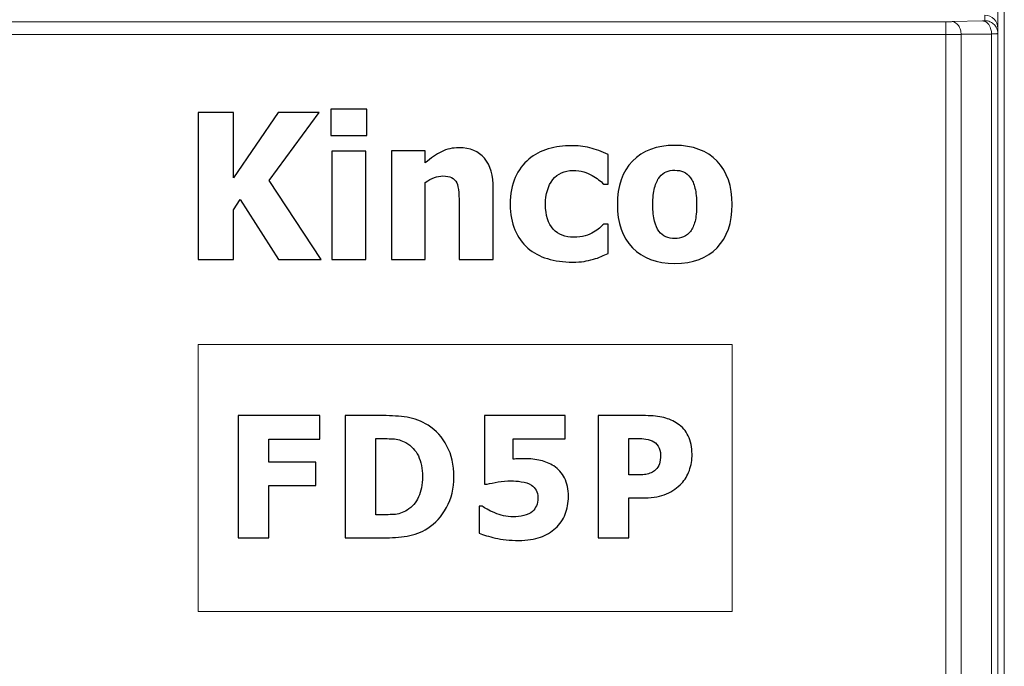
# Model space of a CAD drawing. Header units: millimetres. Extents: x -371 to 373, y -280 to 256.
# Tile 49 of 103: x -270 to -247, y 136 to 151. Entities that reach past the tile are written whole.
import ezdxf

# ---------------------------------------------------------------- set-up
doc = ezdxf.new("R2010")
doc.units = ezdxf.units.MM
doc.header["$MEASUREMENT"] = 0
doc.layers.add('layer 1', color=7, linetype='Continuous')

msp = doc.modelspace()

# ---------------------------------------------------------------- linework, layer by layer
at = {"layer": 'layer 1', "lineweight": 9}
for points in [[(-247.5582, 19.7265), (-247.5582, 19.7265), (-247.5582, 188.7259), (-247.5582, 188.7259)], [(-247.4082, 19.5762), (-247.4082, 19.5762), (-247.4082, 188.8762), (-247.4082, 188.8762)], [(-247.8582, 151.4443), (-247.8582, 151.4443), (-247.8582, 151.3186), (-247.8582, 151.3186)], [(-248.7653, 151.2948), (-248.7653, 151.2948), (-288.2594, 151.2948), (-288.2594, 151.2948)], [(-248.7653, 151.2948), (-248.7653, 151.2948), (-248.7653, 19.906), (-248.7653, 19.906)], [(-248.6239, 151.2964), (-248.6239, 151.2964), (-247.9168, 151.3149), (-247.9168, 151.3149)], [(-247.7371, 151.1685), (-247.7294, 151.1504), (-247.7231, 151.1317), (-247.7182, 151.1126)], [(-247.6308, 151.2142), (-247.6515, 151.2386), (-247.677, 151.2594), (-247.7047, 151.2755)], [(-247.5973, 151.1651), (-247.6068, 151.1825), (-247.618, 151.199), (-247.6308, 151.2142)], [(-288.5593, 150.9949), (-288.5593, 150.9949), (-248.7653, 150.9949), (-248.7653, 150.9949)], [(-248.4118, 151.0058), (-248.4118, 151.0058), (-247.7046, 151.0058), (-247.7046, 151.0058)], [(-248.4118, 20.3934), (-248.4118, 20.3934), (-248.4118, 151.0058), (-248.4118, 151.0058)], [(-247.7182, 151.1126), (-247.7099, 151.0808), (-247.7051, 151.0478), (-247.7046, 151.015)], [(-247.6254, 151.0161), (-247.6254, 151.0161), (-247.7046, 151.015), (-247.7046, 151.015)], [(-247.7046, 151.0058), (-247.7046, 151.0058), (-247.7046, 20.3934), (-247.7046, 20.3934)]]:
    msp.add_open_spline(points, degree=3, dxfattribs=at)
for points, knots in [([(-247.5582, 151.1442), (-247.5582, 151.2238), (-247.5898, 151.3001), (-247.6461, 151.3564), (-247.6461, 151.3564), (-247.7023, 151.4127), (-247.7786, 151.4443), (-247.8582, 151.4443)], [0, 0, 0, 0, 0.3333333, 0.3333333, 0.3333333, 0.3333333, 1, 1, 1, 1]), ([(-248.6239, 151.2964), (-248.634, 151.2961), (-248.6441, 151.2959), (-248.6542, 151.2957), (-248.6542, 151.2957), (-248.6912, 151.2951), (-248.7283, 151.2948), (-248.7653, 151.2948)], [0, 0, 0, 0, 0.3333333, 0.3333333, 0.3333333, 0.3333333, 1, 1, 1, 1]), ([(-248.6239, 151.2964), (-248.566, 151.2949), (-248.5104, 151.2548), (-248.4753, 151.2066), (-248.4753, 151.2066), (-248.4529, 151.1759), (-248.4388, 151.1418), (-248.4287, 151.1064), (-248.4287, 151.1064), (-248.4185, 151.0707), (-248.4122, 151.0335), (-248.4118, 150.9965)], [0, 0, 0, 0, 0.25, 0.25, 0.25, 0.25, 0.5, 0.5, 0.5, 0.5, 1, 1, 1, 1]), ([(-247.8582, 151.3186), (-247.8582, 151.3173), (-247.8602, 151.3175), (-247.862, 151.3176), (-247.862, 151.3176), (-247.8672, 151.3178), (-247.8701, 151.3171), (-247.8734, 151.3166), (-247.8734, 151.3166), (-247.8789, 151.3158), (-247.8855, 151.3158), (-247.8919, 151.3157), (-247.8919, 151.3157), (-247.9005, 151.3155), (-247.9085, 151.3151), (-247.9168, 151.3149)], [0, 0, 0, 0, 0.2, 0.2, 0.2, 0.2, 0.4, 0.4, 0.4, 0.4, 0.6, 0.6, 0.6, 0.6, 1, 1, 1, 1]), ([(-247.9168, 151.3149), (-247.8808, 151.3139), (-247.8454, 151.2982), (-247.8164, 151.2756), (-247.8164, 151.2756), (-247.7805, 151.2477), (-247.7545, 151.2094), (-247.7371, 151.1685)], [0, 0, 0, 0, 0.3333333, 0.3333333, 0.3333333, 0.3333333, 1, 1, 1, 1]), ([(-247.7047, 151.2755), (-247.7168, 151.2825), (-247.7293, 151.2888), (-247.7423, 151.2942), (-247.7423, 151.2942), (-247.7788, 151.3095), (-247.8187, 151.3186), (-247.8582, 151.3186)], [0, 0, 0, 0, 0.3333333, 0.3333333, 0.3333333, 0.3333333, 1, 1, 1, 1]), ([(-247.5582, 151.0187), (-247.5582, 151.0307), (-247.5591, 151.0428), (-247.5607, 151.0547), (-247.5607, 151.0547), (-247.5659, 151.0933), (-247.5787, 151.1311), (-247.5973, 151.1651)], [0, 0, 0, 0, 0.3333333, 0.3333333, 0.3333333, 0.3333333, 1, 1, 1, 1]), ([(-248.4118, 150.9965), (-248.4371, 150.9962), (-248.4624, 150.996), (-248.4878, 150.9958), (-248.4878, 150.9958), (-248.5803, 150.9952), (-248.6728, 150.9949), (-248.7653, 150.9949)], [0, 0, 0, 0, 0.3333333, 0.3333333, 0.3333333, 0.3333333, 1, 1, 1, 1]), ([(-247.5582, 151.0187), (-247.5582, 151.0172), (-247.5605, 151.0177), (-247.5626, 151.018), (-247.5626, 151.018), (-247.5685, 151.0188), (-247.5717, 151.0179), (-247.5755, 151.0173), (-247.5755, 151.0173), (-247.5816, 151.0164), (-247.5893, 151.0167), (-247.5965, 151.0167), (-247.5965, 151.0167), (-247.6065, 151.0167), (-247.6157, 151.0162), (-247.6254, 151.0161)], [0, 0, 0, 0, 0.2, 0.2, 0.2, 0.2, 0.4, 0.4, 0.4, 0.4, 0.6, 0.6, 0.6, 0.6, 1, 1, 1, 1])]:
    msp.add_open_spline(points, degree=3, knots=knots, dxfattribs=at)
at = {"layer": 'layer 1', "color": 242}
for points, knots in [([(-263.2956, 145.7677), (-263.2956, 145.7677), (-264.2867, 145.7677), (-264.2867, 145.7677), (-264.2867, 145.7677), (-264.2867, 145.7677), (-265.1768, 147.157), (-265.1768, 147.157), (-265.1768, 147.157), (-265.1768, 147.157), (-265.3378, 146.9227), (-265.3378, 146.9227), (-265.3378, 146.9227), (-265.3378, 146.9227), (-265.3378, 145.7677), (-265.3378, 145.7677), (-265.3378, 145.7677), (-265.3378, 145.7677), (-266.1582, 145.7677), (-266.1582, 145.7677), (-266.1582, 145.7677), (-266.1582, 145.7677), (-266.1582, 149.1857), (-266.1582, 149.1857), (-266.1582, 149.1857), (-266.1582, 149.1857), (-265.3378, 149.1857), (-265.3378, 149.1857), (-265.3378, 149.1857), (-265.3378, 149.1857), (-265.3378, 147.6656), (-265.3378, 147.6656), (-265.3378, 147.6656), (-265.3378, 147.6656), (-264.2935, 149.1857), (-264.2935, 149.1857), (-264.2935, 149.1857), (-264.2935, 149.1857), (-263.3435, 149.1857), (-263.3435, 149.1857), (-263.3435, 149.1857), (-263.3435, 149.1857), (-264.5083, 147.5997), (-264.5083, 147.5997), (-264.5083, 147.5997), (-264.5083, 147.5997), (-263.2956, 145.7677), (-263.2956, 145.7677)], [0, 0, 0, 0, 0.0769231, 0.0769231, 0.0769231, 0.0769231, 0.1538462, 0.1538462, 0.1538462, 0.1538462, 0.2307692, 0.2307692, 0.2307692, 0.2307692, 0.3076923, 0.3076923, 0.3076923, 0.3076923, 0.3846154, 0.3846154, 0.3846154, 0.3846154, 0.4615385, 0.4615385, 0.4615385, 0.4615385, 0.5384615, 0.5384615, 0.5384615, 0.5384615, 0.6153846, 0.6153846, 0.6153846, 0.6153846, 0.6923077, 0.6923077, 0.6923077, 0.6923077, 0.7692308, 0.7692308, 0.7692308, 0.7692308, 0.8461538, 0.8461538, 0.8461538, 0.8461538, 1, 1, 1, 1]), ([(-262.2374, 148.6473), (-262.2374, 148.6473), (-263.0694, 148.6473), (-263.0694, 148.6473), (-263.0694, 148.6473), (-263.0694, 148.6473), (-263.0694, 149.2613), (-263.0694, 149.2613), (-263.0694, 149.2613), (-263.0694, 149.2613), (-262.2374, 149.2613), (-262.2374, 149.2613), (-262.2374, 149.2613), (-262.2374, 149.2613), (-262.2374, 148.6473), (-262.2374, 148.6473)], [0, 0, 0, 0, 0.2, 0.2, 0.2, 0.2, 0.4, 0.4, 0.4, 0.4, 0.6, 0.6, 0.6, 0.6, 1, 1, 1, 1]), ([(-257.4517, 145.7042), (-257.664, 145.7042), (-257.8582, 145.7308), (-258.0338, 145.7846), (-258.0338, 145.7846), (-258.2102, 145.8377), (-258.3623, 145.9196), (-258.4926, 146.0312), (-258.4926, 146.0312), (-258.6206, 146.1428), (-258.7205, 146.2824), (-258.7915, 146.451), (-258.7915, 146.451), (-258.8633, 146.6188), (-258.8992, 146.8177), (-258.8992, 147.0464), (-258.8992, 147.0464), (-258.8992, 147.2914), (-258.8602, 147.5005), (-258.7829, 147.673), (-258.7829, 147.673), (-258.7049, 147.8446), (-258.5995, 147.9866), (-258.4669, 148.0982), (-258.4669, 148.0982), (-258.3389, 148.2043), (-258.1883, 148.2832), (-258.0159, 148.3347), (-258.0159, 148.3347), (-257.8426, 148.3854), (-257.6624, 148.4111), (-257.4751, 148.4111), (-257.4751, 148.4111), (-257.3331, 148.4111), (-257.1919, 148.3947), (-257.0499, 148.362), (-257.0499, 148.362), (-256.9078, 148.3292), (-256.7658, 148.2769), (-256.6223, 148.2051), (-256.6223, 148.2051), (-256.6223, 148.2051), (-256.6223, 147.5192), (-256.6223, 147.5192), (-256.6223, 147.5192), (-256.6223, 147.5192), (-256.7253, 147.5192), (-256.7253, 147.5192), (-256.7253, 147.5192), (-256.7572, 147.5497), (-256.7963, 147.5832), (-256.8431, 147.6199), (-256.8431, 147.6199), (-256.8891, 147.6566), (-256.9398, 147.6901), (-256.9945, 147.7206), (-256.9945, 147.7206), (-257.053, 147.7525), (-257.1185, 147.7798), (-257.1911, 147.8017), (-257.1911, 147.8017), (-257.2644, 147.8243), (-257.3464, 147.8353), (-257.4361, 147.8353), (-257.4361, 147.8353), (-257.6406, 147.8353), (-257.7982, 147.7642), (-257.9105, 147.6215), (-257.9105, 147.6215), (-258.0221, 147.4787), (-258.0783, 147.2875), (-258.0783, 147.0464), (-258.0783, 147.0464), (-258.0783, 146.7889), (-258.0182, 146.5961), (-257.8988, 146.4697), (-257.8988, 146.4697), (-257.7794, 146.3433), (-257.6203, 146.2801), (-257.4221, 146.2801), (-257.4221, 146.2801), (-257.3214, 146.2801), (-257.2332, 146.2918), (-257.1568, 146.3145), (-257.1568, 146.3145), (-257.0811, 146.3371), (-257.0155, 146.3652), (-256.9609, 146.3972), (-256.9609, 146.3972), (-256.9071, 146.4291), (-256.8618, 146.4619), (-256.8236, 146.4963), (-256.8236, 146.4963), (-256.7853, 146.5306), (-256.7526, 146.5618), (-256.7253, 146.5891), (-256.7253, 146.5891), (-256.7253, 146.5891), (-256.6223, 146.5891), (-256.6223, 146.5891), (-256.6223, 146.5891), (-256.6223, 146.5891), (-256.6223, 145.9032), (-256.6223, 145.9032), (-256.6223, 145.9032), (-256.6683, 145.8837), (-256.7206, 145.8603), (-256.7814, 145.8346), (-256.7814, 145.8346), (-256.8415, 145.8088), (-256.9024, 145.787), (-256.9648, 145.7706), (-256.9648, 145.7706), (-257.0428, 145.7495), (-257.1154, 145.7331), (-257.1833, 145.7214), (-257.1833, 145.7214), (-257.2512, 145.7097), (-257.3409, 145.7042), (-257.4517, 145.7042)], [0, 0, 0, 0, 0.0322581, 0.0322581, 0.0322581, 0.0322581, 0.0645161, 0.0645161, 0.0645161, 0.0645161, 0.0967742, 0.0967742, 0.0967742, 0.0967742, 0.1290323, 0.1290323, 0.1290323, 0.1290323, 0.1612903, 0.1612903, 0.1612903, 0.1612903, 0.1935484, 0.1935484, 0.1935484, 0.1935484, 0.2258065, 0.2258065, 0.2258065, 0.2258065, 0.2580645, 0.2580645, 0.2580645, 0.2580645, 0.2903226, 0.2903226, 0.2903226, 0.2903226, 0.3225806, 0.3225806, 0.3225806, 0.3225806, 0.3548387, 0.3548387, 0.3548387, 0.3548387, 0.3870968, 0.3870968, 0.3870968, 0.3870968, 0.4193548, 0.4193548, 0.4193548, 0.4193548, 0.4516129, 0.4516129, 0.4516129, 0.4516129, 0.483871, 0.483871, 0.483871, 0.483871, 0.516129, 0.516129, 0.516129, 0.516129, 0.5483871, 0.5483871, 0.5483871, 0.5483871, 0.5806452, 0.5806452, 0.5806452, 0.5806452, 0.6129032, 0.6129032, 0.6129032, 0.6129032, 0.6451613, 0.6451613, 0.6451613, 0.6451613, 0.6774194, 0.6774194, 0.6774194, 0.6774194, 0.7096774, 0.7096774, 0.7096774, 0.7096774, 0.7419355, 0.7419355, 0.7419355, 0.7419355, 0.7741935, 0.7741935, 0.7741935, 0.7741935, 0.8064516, 0.8064516, 0.8064516, 0.8064516, 0.8387097, 0.8387097, 0.8387097, 0.8387097, 0.8709677, 0.8709677, 0.8709677, 0.8709677, 0.9032258, 0.9032258, 0.9032258, 0.9032258, 0.9354839, 0.9354839, 0.9354839, 0.9354839, 1, 1, 1, 1]), ([(-253.7382, 147.0439), (-253.7382, 146.6181), (-253.8545, 146.2835), (-254.087, 146.0384), (-254.087, 146.0384), (-254.3195, 145.7941), (-254.6479, 145.6716), (-255.0728, 145.6716), (-255.0728, 145.6716), (-255.4955, 145.6716), (-255.823, 145.7941), (-256.0571, 146.0384), (-256.0571, 146.0384), (-256.2912, 146.2835), (-256.4082, 146.6181), (-256.4082, 147.0439), (-256.4082, 147.0439), (-256.4082, 147.4736), (-256.2912, 147.8098), (-256.0571, 148.0533), (-256.0571, 148.0533), (-255.823, 148.296), (-255.4955, 148.4178), (-255.0728, 148.4178), (-255.0728, 148.4178), (-254.6495, 148.4178), (-254.3211, 148.2952), (-254.0878, 148.0509), (-254.0878, 148.0509), (-253.8545, 147.8058), (-253.7382, 147.4704), (-253.7382, 147.0439)], [0, 0, 0, 0, 0.1111111, 0.1111111, 0.1111111, 0.1111111, 0.2222222, 0.2222222, 0.2222222, 0.2222222, 0.3333333, 0.3333333, 0.3333333, 0.3333333, 0.4444444, 0.4444444, 0.4444444, 0.4444444, 0.5555556, 0.5555556, 0.5555556, 0.5555556, 0.6666667, 0.6666667, 0.6666667, 0.6666667, 0.7777778, 0.7777778, 0.7777778, 0.7777778, 1, 1, 1, 1]), ([(-262.2604, 145.7621), (-262.2604, 145.7621), (-263.0471, 145.7621), (-263.0471, 145.7621), (-263.0471, 145.7621), (-263.0471, 145.7621), (-263.0471, 148.2873), (-263.0471, 148.2873), (-263.0471, 148.2873), (-263.0471, 148.2873), (-262.2604, 148.2873), (-262.2604, 148.2873), (-262.2604, 148.2873), (-262.2604, 148.2873), (-262.2604, 145.7621), (-262.2604, 145.7621)], [0, 0, 0, 0, 0.2, 0.2, 0.2, 0.2, 0.4, 0.4, 0.4, 0.4, 0.6, 0.6, 0.6, 0.6, 1, 1, 1, 1]), ([(-259.2925, 145.7621), (-259.2925, 145.7621), (-260.0857, 145.7621), (-260.0857, 145.7621), (-260.0857, 145.7621), (-260.0857, 145.7621), (-260.0857, 147.0176), (-260.0857, 147.0176), (-260.0857, 147.0176), (-260.0857, 147.1192), (-260.0896, 147.2215), (-260.098, 147.323), (-260.098, 147.323), (-260.1065, 147.4238), (-260.1219, 147.4992), (-260.1442, 147.5469), (-260.1442, 147.5469), (-260.1711, 147.6039), (-260.2104, 147.6446), (-260.2619, 147.67), (-260.2619, 147.67), (-260.3127, 147.6946), (-260.3812, 147.707), (-260.4666, 147.707), (-260.4666, 147.707), (-260.5312, 147.707), (-260.5966, 147.6946), (-260.6627, 147.6708), (-260.6627, 147.6708), (-260.7289, 147.6469), (-260.7997, 147.6085), (-260.8751, 147.5562), (-260.8751, 147.5562), (-260.8751, 147.5562), (-260.8751, 145.7621), (-260.8751, 145.7621), (-260.8751, 145.7621), (-260.8751, 145.7621), (-261.6636, 145.7621), (-261.6636, 145.7621), (-261.6636, 145.7621), (-261.6636, 145.7621), (-261.6636, 148.2932), (-261.6636, 148.2932), (-261.6636, 148.2932), (-261.6636, 148.2932), (-260.8751, 148.2932), (-260.8751, 148.2932), (-260.8751, 148.2932), (-260.8751, 148.2932), (-260.8751, 148.0139), (-260.8751, 148.0139), (-260.8751, 148.0139), (-260.7458, 148.1232), (-260.6197, 148.2093), (-260.4973, 148.2709), (-260.4973, 148.2709), (-260.375, 148.3324), (-260.2396, 148.3632), (-260.0903, 148.3632), (-260.0903, 148.3632), (-259.8319, 148.3632), (-259.6341, 148.2816), (-259.498, 148.1186), (-259.498, 148.1186), (-259.361, 147.9554), (-259.2925, 147.7193), (-259.2925, 147.41), (-259.2925, 147.41), (-259.2925, 147.41), (-259.2925, 145.7621), (-259.2925, 145.7621)], [0, 0, 0, 0, 0.0526316, 0.0526316, 0.0526316, 0.0526316, 0.1052632, 0.1052632, 0.1052632, 0.1052632, 0.1578947, 0.1578947, 0.1578947, 0.1578947, 0.2105263, 0.2105263, 0.2105263, 0.2105263, 0.2631579, 0.2631579, 0.2631579, 0.2631579, 0.3157895, 0.3157895, 0.3157895, 0.3157895, 0.3684211, 0.3684211, 0.3684211, 0.3684211, 0.4210526, 0.4210526, 0.4210526, 0.4210526, 0.4736842, 0.4736842, 0.4736842, 0.4736842, 0.5263158, 0.5263158, 0.5263158, 0.5263158, 0.5789474, 0.5789474, 0.5789474, 0.5789474, 0.6315789, 0.6315789, 0.6315789, 0.6315789, 0.6842105, 0.6842105, 0.6842105, 0.6842105, 0.7368421, 0.7368421, 0.7368421, 0.7368421, 0.7894737, 0.7894737, 0.7894737, 0.7894737, 0.8421053, 0.8421053, 0.8421053, 0.8421053, 0.8947368, 0.8947368, 0.8947368, 0.8947368, 1, 1, 1, 1]), ([(-254.5646, 147.0392), (-254.5646, 147.1923), (-254.5772, 147.3204), (-254.6023, 147.4225), (-254.6023, 147.4225), (-254.6283, 147.5246), (-254.6628, 147.6063), (-254.7076, 147.6676), (-254.7076, 147.6676), (-254.7547, 147.732), (-254.8089, 147.7768), (-254.8686, 147.8027), (-254.8686, 147.8027), (-254.9283, 147.8278), (-254.9967, 147.8404), (-255.0728, 147.8404), (-255.0728, 147.8404), (-255.1451, 147.8404), (-255.2103, 147.8294), (-255.2692, 147.8066), (-255.2692, 147.8066), (-255.3274, 147.7847), (-255.3808, 147.7422), (-255.4303, 147.6794), (-255.4303, 147.6794), (-255.4758, 147.6197), (-255.5127, 147.5372), (-255.5402, 147.4327), (-255.5402, 147.4327), (-255.5677, 147.3282), (-255.5819, 147.1971), (-255.5819, 147.0392), (-255.5819, 147.0392), (-255.5819, 146.8805), (-255.5685, 146.7532), (-255.5426, 146.6551), (-255.5426, 146.6551), (-255.5167, 146.5576), (-255.4829, 146.4799), (-255.4413, 146.4217), (-255.4413, 146.4217), (-255.3988, 146.3621), (-255.3446, 146.3181), (-255.2802, 146.2906), (-255.2802, 146.2906), (-255.2158, 146.2631), (-255.1443, 146.2489), (-255.0666, 146.2489), (-255.0666, 146.2489), (-255.0021, 146.2489), (-254.9362, 146.2631), (-254.8694, 146.2906), (-254.8694, 146.2906), (-254.8026, 146.3181), (-254.7492, 146.3597), (-254.7099, 146.4147), (-254.7099, 146.4147), (-254.662, 146.4807), (-254.6259, 146.56), (-254.6015, 146.6535), (-254.6015, 146.6535), (-254.5772, 146.7462), (-254.5646, 146.875), (-254.5646, 147.0392)], [0, 0, 0, 0, 0.0588235, 0.0588235, 0.0588235, 0.0588235, 0.1176471, 0.1176471, 0.1176471, 0.1176471, 0.1764706, 0.1764706, 0.1764706, 0.1764706, 0.2352941, 0.2352941, 0.2352941, 0.2352941, 0.2941176, 0.2941176, 0.2941176, 0.2941176, 0.3529412, 0.3529412, 0.3529412, 0.3529412, 0.4117647, 0.4117647, 0.4117647, 0.4117647, 0.4705882, 0.4705882, 0.4705882, 0.4705882, 0.5294118, 0.5294118, 0.5294118, 0.5294118, 0.5882353, 0.5882353, 0.5882353, 0.5882353, 0.6470588, 0.6470588, 0.6470588, 0.6470588, 0.7058824, 0.7058824, 0.7058824, 0.7058824, 0.7647059, 0.7647059, 0.7647059, 0.7647059, 0.8235294, 0.8235294, 0.8235294, 0.8235294, 0.8823529, 0.8823529, 0.8823529, 0.8823529, 1, 1, 1, 1]), ([(-263.3298, 141.5889), (-263.3298, 141.5889), (-264.5175, 141.5889), (-264.5175, 141.5889), (-264.5175, 141.5889), (-264.5175, 141.5889), (-264.5175, 141.0531), (-264.5175, 141.0531), (-264.5175, 141.0531), (-264.5175, 141.0531), (-263.4233, 141.0531), (-263.4233, 141.0531), (-263.4233, 141.0531), (-263.4233, 141.0531), (-263.4233, 140.5094), (-263.4233, 140.5094), (-263.4233, 140.5094), (-263.4233, 140.5094), (-264.5175, 140.5094), (-264.5175, 140.5094), (-264.5175, 140.5094), (-264.5175, 140.5094), (-264.5175, 139.2891), (-264.5175, 139.2891), (-264.5175, 139.2891), (-264.5175, 139.2891), (-265.2262, 139.2891), (-265.2262, 139.2891), (-265.2262, 139.2891), (-265.2262, 139.2891), (-265.2262, 142.1325), (-265.2262, 142.1325), (-265.2262, 142.1325), (-265.2262, 142.1325), (-263.3298, 142.1325), (-263.3298, 142.1325), (-263.3298, 142.1325), (-263.3298, 142.1325), (-263.3298, 141.5889), (-263.3298, 141.5889)], [0, 0, 0, 0, 0.0909091, 0.0909091, 0.0909091, 0.0909091, 0.1818182, 0.1818182, 0.1818182, 0.1818182, 0.2727273, 0.2727273, 0.2727273, 0.2727273, 0.3636364, 0.3636364, 0.3636364, 0.3636364, 0.4545455, 0.4545455, 0.4545455, 0.4545455, 0.5454545, 0.5454545, 0.5454545, 0.5454545, 0.6363636, 0.6363636, 0.6363636, 0.6363636, 0.7272727, 0.7272727, 0.7272727, 0.7272727, 0.8181818, 0.8181818, 0.8181818, 0.8181818, 1, 1, 1, 1]), ([(-260.2085, 140.7082), (-260.2085, 140.4429), (-260.2662, 140.2063), (-260.3811, 139.9964), (-260.3811, 139.9964), (-260.4966, 139.7871), (-260.6426, 139.6268), (-260.8185, 139.5146), (-260.8185, 139.5146), (-260.9652, 139.4188), (-261.1255, 139.3575), (-261.2981, 139.3302), (-261.2981, 139.3302), (-261.4714, 139.3028), (-261.6551, 139.2891), (-261.8504, 139.2891), (-261.8504, 139.2891), (-261.8504, 139.2891), (-262.7357, 139.2891), (-262.7357, 139.2891), (-262.7357, 139.2891), (-262.7357, 139.2891), (-262.7357, 142.1325), (-262.7357, 142.1325), (-262.7357, 142.1325), (-262.7357, 142.1325), (-261.8576, 142.1325), (-261.8576, 142.1325), (-261.8576, 142.1325), (-261.6589, 142.1325), (-261.4727, 142.1195), (-261.2994, 142.0941), (-261.2994, 142.0941), (-261.1255, 142.0687), (-260.9626, 142.0074), (-260.8107, 141.909), (-260.8107, 141.909), (-260.6244, 141.7897), (-260.4778, 141.628), (-260.3701, 141.4253), (-260.3701, 141.4253), (-260.2623, 141.2219), (-260.2085, 140.9826), (-260.2085, 140.7082)], [0, 0, 0, 0, 0.0833333, 0.0833333, 0.0833333, 0.0833333, 0.1666667, 0.1666667, 0.1666667, 0.1666667, 0.25, 0.25, 0.25, 0.25, 0.3333333, 0.3333333, 0.3333333, 0.3333333, 0.4166667, 0.4166667, 0.4166667, 0.4166667, 0.5, 0.5, 0.5, 0.5, 0.5833333, 0.5833333, 0.5833333, 0.5833333, 0.6666667, 0.6666667, 0.6666667, 0.6666667, 0.75, 0.75, 0.75, 0.75, 0.8333333, 0.8333333, 0.8333333, 0.8333333, 1, 1, 1, 1]), ([(-257.5453, 140.2513), (-257.5453, 140.1039), (-257.5706, 139.967), (-257.6205, 139.8412), (-257.6205, 139.8412), (-257.6705, 139.7154), (-257.7458, 139.6066), (-257.8457, 139.5146), (-257.8457, 139.5146), (-257.945, 139.4247), (-258.0625, 139.3543), (-258.1988, 139.3047), (-258.1988, 139.3047), (-258.3351, 139.2552), (-258.5025, 139.2304), (-258.7017, 139.2304), (-258.7017, 139.2304), (-258.9127, 139.2317), (-259.0937, 139.25), (-259.2449, 139.2852), (-259.2449, 139.2852), (-259.3968, 139.3197), (-259.5221, 139.3595), (-259.6207, 139.4025), (-259.6207, 139.4025), (-259.6207, 139.4025), (-259.6207, 140.0244), (-259.6207, 140.0244), (-259.6207, 140.0244), (-259.6207, 140.0244), (-259.5559, 140.0244), (-259.5559, 140.0244), (-259.5559, 140.0244), (-259.5201, 140.0035), (-259.4805, 139.9801), (-259.4358, 139.954), (-259.4358, 139.954), (-259.3916, 139.9279), (-259.3332, 139.9006), (-259.2606, 139.8719), (-259.2606, 139.8719), (-259.1931, 139.8445), (-259.1249, 139.8223), (-259.0555, 139.8047), (-259.0555, 139.8047), (-258.986, 139.7871), (-258.9094, 139.778), (-258.8237, 139.778), (-258.8237, 139.778), (-258.7504, 139.778), (-258.6706, 139.7871), (-258.5856, 139.806), (-258.5856, 139.806), (-258.5005, 139.8243), (-258.4317, 139.8582), (-258.3799, 139.9064), (-258.3799, 139.9064), (-258.3415, 139.9449), (-258.3117, 139.9879), (-258.2903, 140.0355), (-258.2903, 140.0355), (-258.2689, 140.0824), (-258.2578, 140.1457), (-258.2578, 140.2252), (-258.2578, 140.2252), (-258.2578, 140.2917), (-258.2715, 140.349), (-258.2987, 140.3973), (-258.2987, 140.3973), (-258.326, 140.4449), (-258.3624, 140.484), (-258.4065, 140.5133), (-258.4065, 140.5133), (-258.4714, 140.557), (-258.5499, 140.5844), (-258.6414, 140.5967), (-258.6414, 140.5967), (-258.7329, 140.6091), (-258.8121, 140.615), (-258.8777, 140.615), (-258.8777, 140.615), (-258.9821, 140.615), (-259.084, 140.6065), (-259.182, 140.5902), (-259.182, 140.5902), (-259.2807, 140.5739), (-259.3663, 140.5557), (-259.439, 140.5368), (-259.439, 140.5368), (-259.439, 140.5368), (-259.5, 140.5368), (-259.5, 140.5368), (-259.5, 140.5368), (-259.5, 140.5368), (-259.5, 142.1325), (-259.5, 142.1325), (-259.5, 142.1325), (-259.5, 142.1325), (-257.6231, 142.1325), (-257.6231, 142.1325), (-257.6231, 142.1325), (-257.6231, 142.1325), (-257.6231, 141.5967), (-257.6231, 141.5967), (-257.6231, 141.5967), (-257.6231, 141.5967), (-258.8303, 141.5967), (-258.8303, 141.5967), (-258.8303, 141.5967), (-258.8303, 141.5967), (-258.8303, 141.1215), (-258.8303, 141.1215), (-258.8303, 141.1215), (-258.7919, 141.1241), (-258.7465, 141.1267), (-258.694, 141.1287), (-258.694, 141.1287), (-258.6414, 141.1306), (-258.5999, 141.1313), (-258.5706, 141.1313), (-258.5706, 141.1313), (-258.435, 141.1313), (-258.3091, 141.1176), (-258.1936, 141.0902), (-258.1936, 141.0902), (-258.0781, 141.0628), (-257.9756, 141.0205), (-257.8867, 140.9631), (-257.8867, 140.9631), (-257.7782, 140.8933), (-257.6945, 140.7995), (-257.6348, 140.6821), (-257.6348, 140.6821), (-257.5751, 140.5642), (-257.5453, 140.4207), (-257.5453, 140.2513)], [0, 0, 0, 0, 0.0285714, 0.0285714, 0.0285714, 0.0285714, 0.0571429, 0.0571429, 0.0571429, 0.0571429, 0.0857143, 0.0857143, 0.0857143, 0.0857143, 0.1142857, 0.1142857, 0.1142857, 0.1142857, 0.1428571, 0.1428571, 0.1428571, 0.1428571, 0.1714286, 0.1714286, 0.1714286, 0.1714286, 0.2, 0.2, 0.2, 0.2, 0.2285714, 0.2285714, 0.2285714, 0.2285714, 0.2571429, 0.2571429, 0.2571429, 0.2571429, 0.2857143, 0.2857143, 0.2857143, 0.2857143, 0.3142857, 0.3142857, 0.3142857, 0.3142857, 0.3428571, 0.3428571, 0.3428571, 0.3428571, 0.3714286, 0.3714286, 0.3714286, 0.3714286, 0.4, 0.4, 0.4, 0.4, 0.4285714, 0.4285714, 0.4285714, 0.4285714, 0.4571429, 0.4571429, 0.4571429, 0.4571429, 0.4857143, 0.4857143, 0.4857143, 0.4857143, 0.5142857, 0.5142857, 0.5142857, 0.5142857, 0.5428571, 0.5428571, 0.5428571, 0.5428571, 0.5714286, 0.5714286, 0.5714286, 0.5714286, 0.6, 0.6, 0.6, 0.6, 0.6285714, 0.6285714, 0.6285714, 0.6285714, 0.6571429, 0.6571429, 0.6571429, 0.6571429, 0.6857143, 0.6857143, 0.6857143, 0.6857143, 0.7142857, 0.7142857, 0.7142857, 0.7142857, 0.7428571, 0.7428571, 0.7428571, 0.7428571, 0.7714286, 0.7714286, 0.7714286, 0.7714286, 0.8, 0.8, 0.8, 0.8, 0.8285714, 0.8285714, 0.8285714, 0.8285714, 0.8571429, 0.8571429, 0.8571429, 0.8571429, 0.8857143, 0.8857143, 0.8857143, 0.8857143, 0.9142857, 0.9142857, 0.9142857, 0.9142857, 0.9428571, 0.9428571, 0.9428571, 0.9428571, 1, 1, 1, 1]), ([(-254.6705, 141.2356), (-254.6705, 141.1032), (-254.6912, 140.9774), (-254.7334, 140.8575), (-254.7334, 140.8575), (-254.775, 140.7382), (-254.8354, 140.6378), (-254.9138, 140.5576), (-254.9138, 140.5576), (-254.9619, 140.5081), (-255.0151, 140.4625), (-255.0728, 140.4201), (-255.0728, 140.4201), (-255.1307, 140.3784), (-255.1942, 140.3425), (-255.2637, 140.3132), (-255.2637, 140.3132), (-255.3338, 140.2845), (-255.409, 140.261), (-255.4908, 140.2447), (-255.4908, 140.2447), (-255.5726, 140.2284), (-255.6641, 140.22), (-255.766, 140.22), (-255.766, 140.22), (-255.766, 140.22), (-256.1385, 140.22), (-256.1385, 140.22), (-256.1385, 140.22), (-256.1385, 140.22), (-256.1385, 139.2891), (-256.1385, 139.2891), (-256.1385, 139.2891), (-256.1385, 139.2891), (-256.8511, 139.2891), (-256.8511, 139.2891), (-256.8511, 139.2891), (-256.8511, 139.2891), (-256.8511, 142.1325), (-256.8511, 142.1325), (-256.8511, 142.1325), (-256.8511, 142.1325), (-255.751, 142.1325), (-255.751, 142.1325), (-255.751, 142.1325), (-255.5875, 142.1325), (-255.4467, 142.1175), (-255.3279, 142.0876), (-255.3279, 142.0876), (-255.2091, 142.0576), (-255.1021, 142.0106), (-255.0054, 141.9455), (-255.0054, 141.9455), (-254.8989, 141.8744), (-254.8166, 141.7792), (-254.7581, 141.6599), (-254.7581, 141.6599), (-254.6997, 141.5413), (-254.6705, 141.3998), (-254.6705, 141.2356)], [0, 0, 0, 0, 0.0625, 0.0625, 0.0625, 0.0625, 0.125, 0.125, 0.125, 0.125, 0.1875, 0.1875, 0.1875, 0.1875, 0.25, 0.25, 0.25, 0.25, 0.3125, 0.3125, 0.3125, 0.3125, 0.375, 0.375, 0.375, 0.375, 0.4375, 0.4375, 0.4375, 0.4375, 0.5, 0.5, 0.5, 0.5, 0.5625, 0.5625, 0.5625, 0.5625, 0.625, 0.625, 0.625, 0.625, 0.6875, 0.6875, 0.6875, 0.6875, 0.75, 0.75, 0.75, 0.75, 0.8125, 0.8125, 0.8125, 0.8125, 0.875, 0.875, 0.875, 0.875, 1, 1, 1, 1]), ([(-260.9405, 140.7147), (-260.9405, 140.9012), (-260.9723, 141.0609), (-261.0359, 141.1939), (-261.0359, 141.1939), (-261.0995, 141.3268), (-261.1982, 141.4305), (-261.3306, 141.5054), (-261.3306, 141.5054), (-261.426, 141.5589), (-261.5272, 141.5882), (-261.6324, 141.5928), (-261.6324, 141.5928), (-261.7375, 141.598), (-261.8634, 141.6006), (-262.0101, 141.6006), (-262.0101, 141.6006), (-262.0101, 141.6006), (-262.023, 141.6006), (-262.023, 141.6006), (-262.023, 141.6006), (-262.023, 141.6006), (-262.023, 139.8249), (-262.023, 139.8249), (-262.023, 139.8249), (-262.023, 139.8249), (-262.0101, 139.8249), (-262.0101, 139.8249), (-262.0101, 139.8249), (-261.8511, 139.8249), (-261.7167, 139.8275), (-261.6077, 139.8334), (-261.6077, 139.8334), (-261.4986, 139.8393), (-261.3948, 139.8732), (-261.2961, 139.9358), (-261.2961, 139.9358), (-261.18, 140.0094), (-261.0918, 140.1105), (-261.0314, 140.2402), (-261.0314, 140.2402), (-260.971, 140.3699), (-260.9405, 140.5276), (-260.9405, 140.7147)], [0, 0, 0, 0, 0.0833333, 0.0833333, 0.0833333, 0.0833333, 0.1666667, 0.1666667, 0.1666667, 0.1666667, 0.25, 0.25, 0.25, 0.25, 0.3333333, 0.3333333, 0.3333333, 0.3333333, 0.4166667, 0.4166667, 0.4166667, 0.4166667, 0.5, 0.5, 0.5, 0.5, 0.5833333, 0.5833333, 0.5833333, 0.5833333, 0.6666667, 0.6666667, 0.6666667, 0.6666667, 0.75, 0.75, 0.75, 0.75, 0.8333333, 0.8333333, 0.8333333, 0.8333333, 1, 1, 1, 1]), ([(-255.4026, 141.218), (-255.4026, 141.2982), (-255.4214, 141.3666), (-255.4597, 141.4246), (-255.4597, 141.4246), (-255.4973, 141.482), (-255.5427, 141.5217), (-255.5959, 141.5433), (-255.5959, 141.5433), (-255.6628, 141.5726), (-255.727, 141.5895), (-255.7888, 141.5941), (-255.7888, 141.5941), (-255.8497, 141.5987), (-255.9328, 141.6006), (-256.038, 141.6006), (-256.038, 141.6006), (-256.038, 141.6006), (-256.1385, 141.6006), (-256.1385, 141.6006), (-256.1385, 141.6006), (-256.1385, 141.6006), (-256.1385, 140.7519), (-256.1385, 140.7519), (-256.1385, 140.7519), (-256.1385, 140.7519), (-256.0892, 140.7519), (-256.0892, 140.7519), (-256.0892, 140.7519), (-256.0223, 140.7519), (-255.9587, 140.7525), (-255.8997, 140.7538), (-255.8997, 140.7538), (-255.84, 140.7551), (-255.7881, 140.7597), (-255.744, 140.7669), (-255.744, 140.7669), (-255.7063, 140.7734), (-255.6661, 140.7858), (-255.6232, 140.804), (-255.6232, 140.804), (-255.5811, 140.8229), (-255.5486, 140.8432), (-255.5258, 140.866), (-255.5258, 140.866), (-255.4778, 140.9129), (-255.4454, 140.9618), (-255.4279, 141.0126), (-255.4279, 141.0126), (-255.411, 141.0635), (-255.4026, 141.1319), (-255.4026, 141.218)], [0, 0, 0, 0, 0.0714286, 0.0714286, 0.0714286, 0.0714286, 0.1428571, 0.1428571, 0.1428571, 0.1428571, 0.2142857, 0.2142857, 0.2142857, 0.2142857, 0.2857143, 0.2857143, 0.2857143, 0.2857143, 0.3571429, 0.3571429, 0.3571429, 0.3571429, 0.4285714, 0.4285714, 0.4285714, 0.4285714, 0.5, 0.5, 0.5, 0.5, 0.5714286, 0.5714286, 0.5714286, 0.5714286, 0.6428571, 0.6428571, 0.6428571, 0.6428571, 0.7142857, 0.7142857, 0.7142857, 0.7142857, 0.7857143, 0.7857143, 0.7857143, 0.7857143, 0.8571429, 0.8571429, 0.8571429, 0.8571429, 1, 1, 1, 1])]:
    msp.add_open_spline(points, degree=3, knots=knots, dxfattribs=at)
at = {"layer": 'layer 1', "color": 242, "lineweight": 20}
msp.add_open_spline([(-266.1582, 137.5764), (-266.1582, 137.5764), (-253.7382, 137.5764), (-253.7382, 137.5764), (-253.7382, 137.5764), (-253.7382, 137.5764), (-253.7382, 143.7864), (-253.7382, 143.7864), (-253.7382, 143.7864), (-253.7382, 143.7864), (-266.1582, 143.7864), (-266.1582, 143.7864), (-266.1582, 143.7864), (-266.1582, 143.7864), (-266.1582, 137.5764), (-266.1582, 137.5764)], degree=3, knots=[0, 0, 0, 0, 0.2, 0.2, 0.2, 0.2, 0.4, 0.4, 0.4, 0.4, 0.6, 0.6, 0.6, 0.6, 1, 1, 1, 1], dxfattribs=at)

doc.saveas('drawing.dxf')
